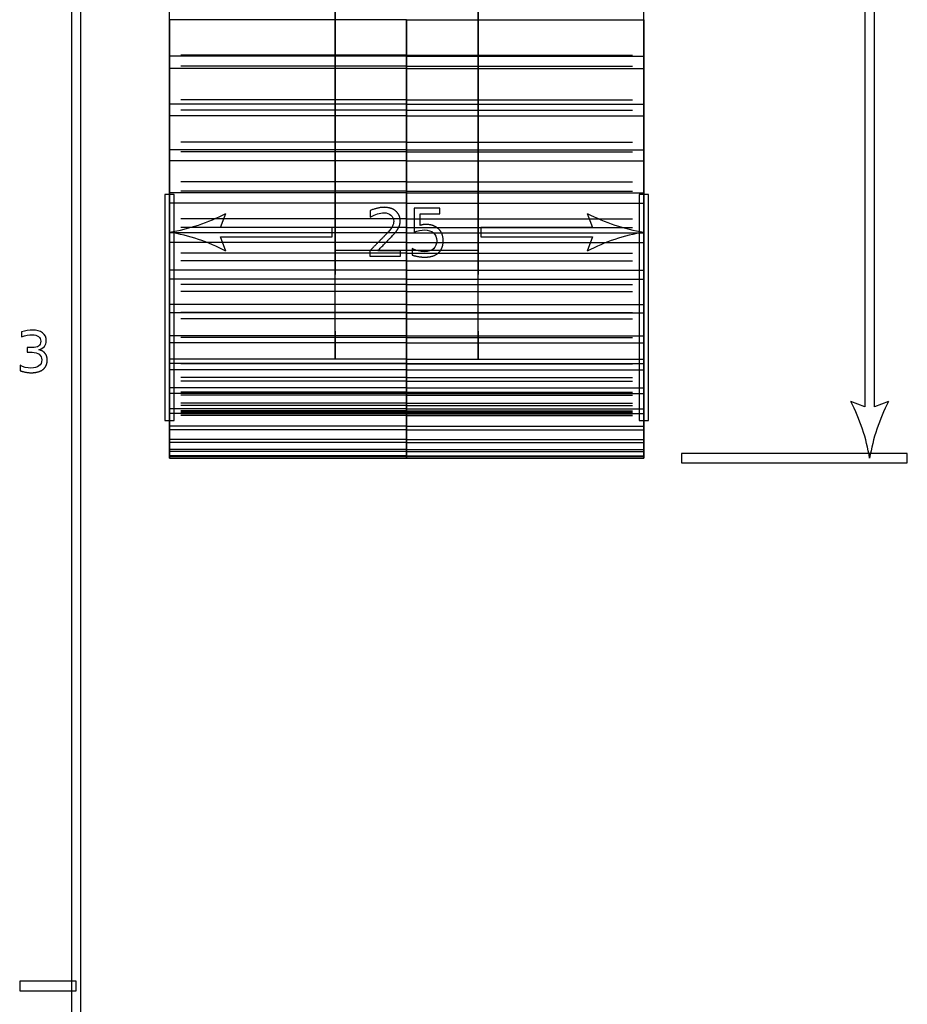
# Model space of a CAD drawing. Header units: millimetres. Extents: x -205 to 205, y -138 to 138.
# Tile 9 of 21: x -205 to -158, y -1 to 51. Entities that reach past the tile are written whole.
import ezdxf

# ---------------------------------------------------------------- set-up
doc = ezdxf.new("R2010")
doc.units = ezdxf.units.MM
doc.linetypes.add('ACAD_ISO02W100', pattern=[15, 12, -3])
doc.layers.add('不可见轮廓', color=7, linetype='ACAD_ISO02W100')
doc.layers.add('可见轮廓', color=7, linetype='Continuous')

msp = doc.modelspace()

# ---------------------------------------------------------------- linework, layer by layer
at = {"layer": '不可见轮廓'}
for p, q in [((-184.447, 51.346), (-197.047, 51.346)), ((-184.447, 51.346), (-171.847, 51.346)), ((-184.447, 49.464), (-197.047, 49.464)), ((-184.447, 49.464), (-197.047, 49.464)), ((-184.447, 49.402), (-197.047, 49.402)), ((-184.447, 49.464), (-171.847, 49.464)), ((-184.447, 49.464), (-171.847, 49.464)), ((-184.447, 49.402), (-171.847, 49.402)), ((-184.447, 48.882), (-197.047, 48.882)), ((-184.447, 48.882), (-197.047, 48.882)), ((-184.447, 48.749), (-197.047, 48.749)), ((-184.447, 48.882), (-171.847, 48.882)), ((-184.447, 48.882), (-171.847, 48.882)), ((-184.447, 48.749), (-171.847, 48.749)), ((-184.447, 47.089), (-197.047, 47.089)), ((-184.447, 47.089), (-197.047, 47.089)), ((-184.447, 47.089), (-171.847, 47.089)), ((-184.447, 47.089), (-171.847, 47.089)), ((-184.447, 46.855), (-197.047, 46.855)), ((-184.447, 46.855), (-171.847, 46.855)), ((-184.447, 46.537), (-197.047, 46.537)), ((-184.447, 46.537), (-197.047, 46.537)), ((-184.447, 46.233), (-197.047, 46.233)), ((-184.447, 46.537), (-171.847, 46.537)), ((-184.447, 46.537), (-171.847, 46.537)), ((-184.447, 46.233), (-171.847, 46.233)), ((-184.447, 44.841), (-197.047, 44.841)), ((-184.447, 44.841), (-197.047, 44.841)), ((-184.447, 44.841), (-171.847, 44.841)), ((-184.447, 44.841), (-171.847, 44.841)), ((-184.447, 44.435), (-197.047, 44.435)), ((-184.447, 44.32), (-197.047, 44.32)), ((-184.447, 44.32), (-197.047, 44.32)), ((-184.447, 44.435), (-171.847, 44.435)), ((-184.447, 44.32), (-171.847, 44.32)), ((-184.447, 44.32), (-171.847, 44.32)), ((-184.447, 43.846), (-197.047, 43.846)), ((-184.447, 43.846), (-171.847, 43.846)), ((-184.447, 42.728), (-197.047, 42.728)), ((-184.447, 42.728), (-197.047, 42.728)), ((-184.447, 42.728), (-171.847, 42.728)), ((-184.447, 42.728), (-171.847, 42.728)), ((-184.447, 42.241), (-197.047, 42.241)), ((-184.447, 42.241), (-197.047, 42.241)), ((-184.447, 42.151), (-197.047, 42.151)), ((-184.447, 42.241), (-171.847, 42.241)), ((-184.447, 42.241), (-171.847, 42.241)), ((-184.447, 42.151), (-171.847, 42.151)), ((-184.447, 41.599), (-197.047, 41.599)), ((-184.447, 41.599), (-171.847, 41.599)), ((-184.447, 40.758), (-197.047, 40.758)), ((-184.447, 40.758), (-197.047, 40.758)), ((-184.447, 40.306), (-197.047, 40.306)), ((-184.447, 40.306), (-197.047, 40.306)), ((-184.447, 40.758), (-171.847, 40.758)), ((-184.447, 40.758), (-171.847, 40.758)), ((-184.447, 40.306), (-171.847, 40.306)), ((-184.447, 40.306), (-171.847, 40.306)), ((-184.447, 40.014), (-197.047, 40.014)), ((-184.447, 40.014), (-171.847, 40.014)), ((-184.447, 39.499), (-197.047, 39.499)), ((-184.447, 39.499), (-171.847, 39.499)), ((-184.447, 38.939), (-197.047, 38.939)), ((-184.447, 38.939), (-197.047, 38.939)), ((-188.247, 39.097), (-180.647, 39.097)), ((-184.447, 38.939), (-171.847, 38.939)), ((-184.447, 38.939), (-171.847, 38.939)), ((-184.447, 38.525), (-197.047, 38.525)), ((-184.447, 38.525), (-197.047, 38.525)), ((-184.447, 38.525), (-171.847, 38.525)), ((-184.447, 38.525), (-171.847, 38.525)), ((-184.447, 38.03), (-197.047, 38.03)), ((-184.447, 38.03), (-171.847, 38.03)), ((-184.447, 37.555), (-197.047, 37.555)), ((-184.447, 37.279), (-197.047, 37.279)), ((-184.447, 37.279), (-197.047, 37.279)), ((-184.447, 37.555), (-171.847, 37.555)), ((-184.447, 37.279), (-171.847, 37.279)), ((-184.447, 37.279), (-171.847, 37.279)), ((-184.447, 36.904), (-197.047, 36.904)), ((-184.447, 36.904), (-197.047, 36.904)), ((-184.447, 36.904), (-171.847, 36.904)), ((-184.447, 36.904), (-171.847, 36.904)), ((-184.447, 36.208), (-197.047, 36.208)), ((-184.447, 36.208), (-171.847, 36.208)), ((-184.447, 35.783), (-197.047, 35.783)), ((-184.447, 35.783), (-197.047, 35.783)), ((-184.447, 35.776), (-197.047, 35.776)), ((-184.447, 35.783), (-171.847, 35.783)), ((-184.447, 35.783), (-171.847, 35.783)), ((-184.447, 35.776), (-171.847, 35.776)), ((-184.447, 35.449), (-197.047, 35.449)), ((-184.447, 35.449), (-197.047, 35.449)), ((-184.447, 35.449), (-171.847, 35.449)), ((-184.447, 35.449), (-171.847, 35.449)), ((-184.447, 34.555), (-197.047, 34.555)), ((-184.447, 34.555), (-171.847, 34.555)), ((-184.447, 34.458), (-197.047, 34.458)), ((-184.447, 34.458), (-197.047, 34.458)), ((-184.447, 34.167), (-197.047, 34.167)), ((-184.447, 34.166), (-197.047, 34.166)), ((-184.447, 34.166), (-197.047, 34.166)), ((-184.447, 34.458), (-171.847, 34.458)), ((-184.447, 34.458), (-171.847, 34.458)), ((-184.447, 34.167), (-171.847, 34.167)), ((-184.447, 34.166), (-171.847, 34.166)), ((-184.447, 34.166), (-171.847, 34.166)), ((-184.447, 33.309), (-197.047, 33.309)), ((-184.447, 33.309), (-197.047, 33.309)), ((-188.247, 33.301), (-197.047, 33.301)), ((-184.447, 33.078), (-197.047, 33.078)), ((-184.447, 33.06), (-197.047, 33.06)), ((-184.447, 33.06), (-197.047, 33.06)), ((-184.447, 33.309), (-171.847, 33.309)), ((-184.447, 33.309), (-171.847, 33.309)), ((-184.447, 33.078), (-171.847, 33.078)), ((-184.447, 33.06), (-171.847, 33.06)), ((-184.447, 33.06), (-171.847, 33.06)), ((-180.647, 33.301), (-171.847, 33.301)), ((-184.447, 32.735), (-197.047, 32.735)), ((-184.447, 32.735), (-171.847, 32.735)), ((-184.447, 32.341), (-197.047, 32.341)), ((-184.447, 32.341), (-197.047, 32.341)), ((-184.447, 32.135), (-197.047, 32.135)), ((-184.447, 32.135), (-197.047, 32.135)), ((-184.447, 32.341), (-171.847, 32.341)), ((-184.447, 32.341), (-171.847, 32.341)), ((-184.447, 32.135), (-171.847, 32.135)), ((-184.447, 32.135), (-171.847, 32.135)), ((-184.447, 31.783), (-197.047, 31.783)), ((-184.447, 31.557), (-197.047, 31.557)), ((-184.447, 31.557), (-197.047, 31.557)), ((-184.447, 31.485), (-197.047, 31.485)), ((-184.447, 31.396), (-197.047, 31.396)), ((-184.447, 31.396), (-197.047, 31.396)), ((-184.447, 31.783), (-171.847, 31.783)), ((-184.447, 31.557), (-171.847, 31.557)), ((-184.447, 31.557), (-171.847, 31.557)), ((-184.447, 31.485), (-171.847, 31.485)), ((-184.447, 31.396), (-171.847, 31.396)), ((-184.447, 31.396), (-171.847, 31.396)), ((-184.447, 30.96), (-197.047, 30.96)), ((-184.447, 30.96), (-197.047, 30.96)), ((-184.447, 30.96), (-171.847, 30.96)), ((-184.447, 30.96), (-171.847, 30.96)), ((-184.447, 30.845), (-197.047, 30.845)), ((-184.447, 30.845), (-197.047, 30.845)), ((-184.447, 30.674), (-197.047, 30.674)), ((-184.447, 30.554), (-197.047, 30.554)), ((-184.447, 30.554), (-197.047, 30.554)), ((-184.447, 30.484), (-197.047, 30.484)), ((-184.447, 30.484), (-197.047, 30.484)), ((-184.447, 30.424), (-197.047, 30.424)), ((-184.447, 30.845), (-171.847, 30.845)), ((-184.447, 30.845), (-171.847, 30.845)), ((-184.447, 30.674), (-171.847, 30.674)), ((-184.447, 30.554), (-171.847, 30.554)), ((-184.447, 30.554), (-171.847, 30.554)), ((-184.447, 30.484), (-171.847, 30.484)), ((-184.447, 30.484), (-171.847, 30.484)), ((-184.447, 30.424), (-171.847, 30.424)), ((-184.447, 30.338), (-197.047, 30.338)), ((-184.447, 30.338), (-197.047, 30.338)), ((-184.447, 30.315), (-197.047, 30.315)), ((-184.447, 30.315), (-197.047, 30.315)), ((-184.447, 30.338), (-171.847, 30.338)), ((-184.447, 30.338), (-171.847, 30.338)), ((-184.447, 30.315), (-171.847, 30.315)), ((-184.447, 30.315), (-171.847, 30.315)), ((-184.447, 29.755), (-197.047, 29.755)), ((-184.447, 29.555), (-197.047, 29.555)), ((-184.447, 29.755), (-171.847, 29.755)), ((-184.447, 29.555), (-171.847, 29.555)), ((-184.447, 29.032), (-197.047, 29.032)), ((-184.447, 28.88), (-197.047, 28.88)), ((-184.447, 29.032), (-171.847, 29.032)), ((-184.447, 28.88), (-171.847, 28.88)), ((-184.447, 28.506), (-197.047, 28.506)), ((-184.447, 28.404), (-197.047, 28.404)), ((-184.447, 28.506), (-171.847, 28.506)), ((-184.447, 28.404), (-171.847, 28.404)), ((-184.447, 28.179), (-197.047, 28.179)), ((-184.447, 28.128), (-197.047, 28.128)), ((-184.447, 28.053), (-197.047, 28.053)), ((-184.447, 28.179), (-171.847, 28.179)), ((-184.447, 28.128), (-171.847, 28.128)), ((-184.447, 28.053), (-171.847, 28.053))]:
    msp.add_line(p, q, dxfattribs=at)
for points, degree in [([(-197.047, 33.301), (-197.047, 34.448), (-197.047, 37.832), (-197.047, 43.282), (-197.047, 50.527), (-197.047, 59.201), (-197.047, 68.871), (-197.047, 79.051), (-197.047, 89.232), (-197.047, 98.901), (-197.047, 107.576), (-197.047, 114.82), (-197.047, 120.271), (-197.047, 123.654), (-197.047, 124.801)], 1), ([(-197.047, 124.801), (-197.047, 123.654), (-197.047, 120.271), (-197.047, 114.82), (-197.047, 107.576), (-197.047, 98.901), (-197.047, 89.232), (-197.047, 79.051), (-197.047, 68.871), (-197.047, 59.201), (-197.047, 50.527), (-197.047, 43.282), (-197.047, 37.832), (-197.047, 34.448), (-197.047, 33.301)], 1), ([(-188.247, 33.301), (-188.247, 34.448), (-188.247, 37.832), (-188.247, 43.282), (-188.247, 50.527), (-188.247, 59.201), (-188.247, 68.871), (-188.247, 79.051), (-188.247, 89.232), (-188.247, 98.901), (-188.247, 107.576), (-188.247, 114.82), (-188.247, 120.271), (-188.247, 123.654), (-188.247, 124.801)], 1), ([(-188.247, 124.801), (-188.247, 123.654), (-188.247, 120.271), (-188.247, 114.82), (-188.247, 107.576), (-188.247, 98.901), (-188.247, 89.232), (-188.247, 79.051), (-188.247, 68.871), (-188.247, 59.201), (-188.247, 50.527), (-188.247, 43.282), (-188.247, 37.832), (-188.247, 34.448), (-188.247, 33.301)], 1), ([(-180.647, 33.301), (-180.647, 34.448), (-180.647, 37.832), (-180.647, 43.282), (-180.647, 50.527), (-180.647, 59.201), (-180.647, 68.871), (-180.647, 79.051), (-180.647, 89.232), (-180.647, 98.901), (-180.647, 107.576), (-180.647, 114.82), (-180.647, 120.271), (-180.647, 123.654), (-180.647, 124.801)], 1), ([(-180.647, 124.801), (-180.647, 123.654), (-180.647, 120.271), (-180.647, 114.82), (-180.647, 107.576), (-180.647, 98.901), (-180.647, 89.232), (-180.647, 79.051), (-180.647, 68.871), (-180.647, 59.201), (-180.647, 50.527), (-180.647, 43.282), (-180.647, 37.832), (-180.647, 34.448), (-180.647, 33.301)], 1), ([(-171.847, 33.301), (-171.847, 34.448), (-171.847, 37.832), (-171.847, 43.282), (-171.847, 50.527), (-171.847, 59.201), (-171.847, 68.871), (-171.847, 79.051), (-171.847, 89.232), (-171.847, 98.901), (-171.847, 107.576), (-171.847, 114.82), (-171.847, 120.271), (-171.847, 123.654), (-171.847, 124.801)], 1), ([(-171.847, 124.801), (-171.847, 123.654), (-171.847, 120.271), (-171.847, 114.82), (-171.847, 107.576), (-171.847, 98.901), (-171.847, 89.232), (-171.847, 79.051), (-171.847, 68.871), (-171.847, 59.201), (-171.847, 50.527), (-171.847, 43.282), (-171.847, 37.832), (-171.847, 34.448), (-171.847, 33.301)], 1), ([(-188.247, 39.097), (-188.247, 39.304), (-188.247, 39.917), (-188.247, 40.903), (-188.247, 42.214), (-188.247, 43.784), (-188.247, 45.534), (-188.247, 47.376), (-188.247, 49.219), (-188.247, 50.968), (-188.247, 52.538), (-188.247, 53.849), (-188.247, 54.836), (-188.247, 55.448), (-188.247, 55.656)], 1), ([(-188.247, 55.656), (-188.247, 55.448), (-188.247, 54.836), (-188.247, 53.849), (-188.247, 52.538), (-188.247, 50.968), (-188.247, 49.219), (-188.247, 47.376), (-188.247, 45.534), (-188.247, 43.784), (-188.247, 42.214), (-188.247, 40.903), (-188.247, 39.917), (-188.247, 39.304), (-188.247, 39.097)], 1), ([(-180.647, 39.097), (-180.647, 39.304), (-180.647, 39.917), (-180.647, 40.903), (-180.647, 42.214), (-180.647, 43.784), (-180.647, 45.534), (-180.647, 47.376), (-180.647, 49.219), (-180.647, 50.968), (-180.647, 52.538), (-180.647, 53.849), (-180.647, 54.836), (-180.647, 55.448), (-180.647, 55.656)], 1), ([(-180.647, 55.656), (-180.647, 55.448), (-180.647, 54.836), (-180.647, 53.849), (-180.647, 52.538), (-180.647, 50.968), (-180.647, 49.219), (-180.647, 47.376), (-180.647, 45.534), (-180.647, 43.784), (-180.647, 42.214), (-180.647, 40.903), (-180.647, 39.917), (-180.647, 39.304), (-180.647, 39.097)], 1), ([(-197.047, 51.346), (-197.047, 51.955)], 1), ([(-171.847, 51.346), (-171.847, 51.955)], 1), ([(-197.047, 49.402), (-197.047, 50.08), (-197.047, 50.734), (-197.047, 51.346)], 3), ([(-184.447, 49.402), (-184.447, 50.08), (-184.447, 50.734), (-184.447, 51.346)], 3), ([(-171.847, 49.402), (-171.847, 50.08), (-171.847, 50.734), (-171.847, 51.346)], 3), ([(-197.047, 49.464), (-197.047, 48.882)], 1), ([(-197.047, 48.749), (-197.047, 48.936), (-197.047, 49.167), (-197.047, 49.464)], 3), ([(-197.047, 48.882), (-197.047, 49.464)], 1), ([(-197.047, 49.464), (-197.047, 49.167), (-197.047, 48.936), (-197.047, 48.749)], 3), ([(-197.047, 48.749), (-197.047, 49.402)], 1), ([(-184.447, 48.749), (-184.447, 48.936), (-184.447, 49.167), (-184.447, 49.464)], 3), ([(-184.447, 49.464), (-184.447, 49.167), (-184.447, 48.936), (-184.447, 48.749)], 3), ([(-171.847, 49.464), (-171.847, 48.882)], 1), ([(-171.847, 48.749), (-171.847, 48.936), (-171.847, 49.167), (-171.847, 49.464)], 3), ([(-171.847, 48.882), (-171.847, 49.464)], 1), ([(-171.847, 49.464), (-171.847, 49.167), (-171.847, 48.936), (-171.847, 48.749)], 3), ([(-171.847, 48.749), (-171.847, 49.402)], 1), ([(-197.047, 48.882), (-197.047, 48.749)], 1), ([(-197.047, 46.855), (-197.047, 47.557), (-197.047, 48.24), (-197.047, 48.882)], 3), ([(-184.447, 48.882), (-184.447, 48.749)], 1), ([(-184.447, 46.855), (-184.447, 47.557), (-184.447, 48.24), (-184.447, 48.882)], 3), ([(-171.847, 48.882), (-171.847, 48.749)], 1), ([(-171.847, 46.855), (-171.847, 47.557), (-171.847, 48.24), (-171.847, 48.882)], 3), ([(-197.047, 47.089), (-197.047, 46.537)], 1), ([(-197.047, 46.233), (-197.047, 46.581), (-197.047, 47.089)], 2), ([(-197.047, 46.537), (-197.047, 47.089)], 1), ([(-197.047, 47.089), (-197.047, 46.581), (-197.047, 46.233)], 2), ([(-184.447, 46.233), (-184.447, 46.581), (-184.447, 47.089)], 2), ([(-184.447, 47.089), (-184.447, 46.581), (-184.447, 46.233)], 2), ([(-171.847, 47.089), (-171.847, 46.537)], 1), ([(-171.847, 46.233), (-171.847, 46.581), (-171.847, 47.089)], 2), ([(-171.847, 46.537), (-171.847, 47.089)], 1), ([(-171.847, 47.089), (-171.847, 46.581), (-171.847, 46.233)], 2), ([(-197.047, 46.233), (-197.047, 46.542), (-197.047, 46.855)], 2), ([(-171.847, 46.233), (-171.847, 46.542), (-171.847, 46.855)], 2), ([(-197.047, 46.537), (-197.047, 46.233)], 1), ([(-197.047, 44.435), (-197.047, 45.527), (-197.047, 46.537)], 2), ([(-184.447, 46.537), (-184.447, 46.233)], 1), ([(-184.447, 44.435), (-184.447, 45.527), (-184.447, 46.537)], 2), ([(-171.847, 46.537), (-171.847, 46.233)], 1), ([(-171.847, 44.435), (-171.847, 45.527), (-171.847, 46.537)], 2), ([(-197.047, 44.841), (-197.047, 44.32)], 1), ([(-197.047, 43.846), (-197.047, 44.266), (-197.047, 44.841)], 2), ([(-197.047, 44.32), (-197.047, 44.841)], 1), ([(-197.047, 44.841), (-197.047, 44.266), (-197.047, 43.846)], 2), ([(-184.447, 43.846), (-184.447, 44.266), (-184.447, 44.841)], 2), ([(-184.447, 44.841), (-184.447, 44.266), (-184.447, 43.846)], 2), ([(-171.847, 44.841), (-171.847, 44.32)], 1), ([(-171.847, 43.846), (-171.847, 44.266), (-171.847, 44.841)], 2), ([(-171.847, 44.32), (-171.847, 44.841)], 1), ([(-171.847, 44.841), (-171.847, 44.266), (-171.847, 43.846)], 2), ([(-197.047, 43.846), (-197.047, 44.138), (-197.047, 44.435)], 2), ([(-197.047, 44.32), (-197.047, 44.086), (-197.047, 43.846)], 2), ([(-197.047, 42.151), (-197.047, 43.272), (-197.047, 44.32)], 2), ([(-184.447, 44.32), (-184.447, 44.086), (-184.447, 43.846)], 2), ([(-184.447, 42.151), (-184.447, 43.272), (-184.447, 44.32)], 2), ([(-171.847, 43.846), (-171.847, 44.138), (-171.847, 44.435)], 2), ([(-171.847, 44.32), (-171.847, 44.086), (-171.847, 43.846)], 2), ([(-171.847, 42.151), (-171.847, 43.272), (-171.847, 44.32)], 2), ([(-197.047, 42.728), (-197.047, 42.482), (-197.047, 42.241)], 2), ([(-197.047, 41.599), (-197.047, 42.088), (-197.047, 42.728)], 2), ([(-197.047, 42.241), (-197.047, 42.482), (-197.047, 42.728)], 2), ([(-197.047, 42.728), (-197.047, 42.088), (-197.047, 41.599)], 2), ([(-184.447, 41.599), (-184.447, 42.088), (-184.447, 42.728)], 2), ([(-184.447, 42.728), (-184.447, 42.088), (-184.447, 41.599)], 2), ([(-171.847, 42.728), (-171.847, 42.482), (-171.847, 42.241)], 2), ([(-171.847, 41.599), (-171.847, 42.088), (-171.847, 42.728)], 2), ([(-171.847, 42.241), (-171.847, 42.482), (-171.847, 42.728)], 2), ([(-171.847, 42.728), (-171.847, 42.088), (-171.847, 41.599)], 2), ([(-197.047, 42.241), (-197.047, 41.923), (-197.047, 41.599)], 2), ([(-197.047, 40.014), (-197.047, 41.158), (-197.047, 42.241)], 2), ([(-197.047, 41.599), (-197.047, 41.873), (-197.047, 42.151)], 2), ([(-184.447, 42.241), (-184.447, 41.923), (-184.447, 41.599)], 2), ([(-184.447, 40.014), (-184.447, 41.158), (-184.447, 42.241)], 2), ([(-171.847, 42.241), (-171.847, 41.923), (-171.847, 41.599)], 2), ([(-171.847, 40.014), (-171.847, 41.158), (-171.847, 42.241)], 2), ([(-171.847, 41.599), (-171.847, 41.873), (-171.847, 42.151)], 2), ([(-197.047, 40.758), (-197.047, 40.53), (-197.047, 40.306)], 2), ([(-197.047, 39.499), (-197.047, 40.056), (-197.047, 40.758)], 2), ([(-197.047, 40.306), (-197.047, 40.53), (-197.047, 40.758)], 2), ([(-197.047, 40.758), (-197.047, 40.056), (-197.047, 39.499)], 2), ([(-197.047, 40.306), (-197.047, 39.907), (-197.047, 39.499)], 2), ([(-197.047, 38.03), (-197.047, 39.194), (-197.047, 40.306)], 2), ([(-184.447, 39.499), (-184.447, 40.056), (-184.447, 40.758)], 2), ([(-184.447, 40.758), (-184.447, 40.056), (-184.447, 39.499)], 2), ([(-184.447, 40.306), (-184.447, 39.907), (-184.447, 39.499)], 2), ([(-184.447, 38.03), (-184.447, 39.194), (-184.447, 40.306)], 2), ([(-171.847, 40.758), (-171.847, 40.53), (-171.847, 40.306)], 2), ([(-171.847, 39.499), (-171.847, 40.056), (-171.847, 40.758)], 2), ([(-171.847, 40.306), (-171.847, 40.53), (-171.847, 40.758)], 2), ([(-171.847, 40.758), (-171.847, 40.056), (-171.847, 39.499)], 2), ([(-171.847, 40.306), (-171.847, 39.907), (-171.847, 39.499)], 2), ([(-171.847, 38.03), (-171.847, 39.194), (-171.847, 40.306)], 2), ([(-197.047, 39.499), (-197.047, 39.754), (-197.047, 40.014)], 2), ([(-171.847, 39.499), (-171.847, 39.754), (-171.847, 40.014)], 2), ([(-197.047, 38.939), (-197.047, 38.73), (-197.047, 38.525)], 2), ([(-197.047, 37.555), (-197.047, 38.177), (-197.047, 38.939)], 2), ([(-197.047, 38.525), (-197.047, 38.73), (-197.047, 38.939)], 2), ([(-197.047, 38.939), (-197.047, 38.177), (-197.047, 37.555)], 2), ([(-184.447, 37.555), (-184.447, 38.177), (-184.447, 38.939)], 2), ([(-184.447, 38.939), (-184.447, 38.177), (-184.447, 37.555)], 2), ([(-171.847, 38.939), (-171.847, 38.73), (-171.847, 38.525)], 2), ([(-171.847, 37.555), (-171.847, 38.177), (-171.847, 38.939)], 2), ([(-171.847, 38.525), (-171.847, 38.73), (-171.847, 38.939)], 2), ([(-171.847, 38.939), (-171.847, 38.177), (-171.847, 37.555)], 2), ([(-197.047, 38.525), (-197.047, 38.045), (-197.047, 37.555)], 2), ([(-197.047, 36.208), (-197.047, 37.387), (-197.047, 38.525)], 2), ([(-184.447, 38.525), (-184.447, 38.045), (-184.447, 37.555)], 2), ([(-184.447, 36.208), (-184.447, 37.387), (-184.447, 38.525)], 2), ([(-171.847, 38.525), (-171.847, 38.045), (-171.847, 37.555)], 2), ([(-171.847, 36.208), (-171.847, 37.387), (-171.847, 38.525)], 2), ([(-197.047, 37.555), (-197.047, 37.79), (-197.047, 38.03)], 2), ([(-171.847, 37.555), (-171.847, 37.79), (-171.847, 38.03)], 2), ([(-197.047, 37.279), (-197.047, 37.089), (-197.047, 36.904)], 2), ([(-197.047, 35.776), (-197.047, 36.46), (-197.047, 37.279)], 2), ([(-197.047, 36.904), (-197.047, 37.089), (-197.047, 37.279)], 2), ([(-197.047, 37.279), (-197.047, 36.46), (-197.047, 35.776)], 2), ([(-184.447, 35.776), (-184.447, 36.46), (-184.447, 37.279)], 2), ([(-184.447, 37.279), (-184.447, 36.46), (-184.447, 35.776)], 2), ([(-171.847, 37.279), (-171.847, 37.089), (-171.847, 36.904)], 2), ([(-171.847, 35.776), (-171.847, 36.46), (-171.847, 37.279)], 2), ([(-171.847, 36.904), (-171.847, 37.089), (-171.847, 37.279)], 2), ([(-171.847, 37.279), (-171.847, 36.46), (-171.847, 35.776)], 2), ([(-197.047, 36.904), (-197.047, 36.344), (-197.047, 35.776)], 2), ([(-197.047, 34.555), (-197.047, 35.745), (-197.047, 36.904)], 2), ([(-184.447, 36.904), (-184.447, 36.344), (-184.447, 35.776)], 2), ([(-184.447, 34.555), (-184.447, 35.745), (-184.447, 36.904)], 2), ([(-171.847, 36.904), (-171.847, 36.344), (-171.847, 35.776)], 2), ([(-171.847, 34.555), (-171.847, 35.745), (-171.847, 36.904)], 2), ([(-197.047, 35.776), (-197.047, 35.989), (-197.047, 36.208)], 2), ([(-171.847, 35.776), (-171.847, 35.989), (-171.847, 36.208)], 2), ([(-197.047, 35.783), (-197.047, 35.613), (-197.047, 35.449)], 2), ([(-197.047, 34.167), (-197.047, 34.912), (-197.047, 35.783)], 2), ([(-197.047, 35.449), (-197.047, 35.613), (-197.047, 35.783)], 2), ([(-197.047, 35.783), (-197.047, 34.912), (-197.047, 34.167)], 2), ([(-184.447, 34.167), (-184.447, 34.912), (-184.447, 35.783)], 2), ([(-184.447, 35.783), (-184.447, 34.912), (-184.447, 34.167)], 2), ([(-171.847, 35.783), (-171.847, 35.613), (-171.847, 35.449)], 2), ([(-171.847, 34.167), (-171.847, 34.912), (-171.847, 35.783)], 2), ([(-171.847, 35.449), (-171.847, 35.613), (-171.847, 35.783)], 2), ([(-171.847, 35.783), (-171.847, 34.912), (-171.847, 34.167)], 2), ([(-197.047, 35.449), (-197.047, 34.812), (-197.047, 34.167)], 2), ([(-197.047, 33.078), (-197.047, 34.274), (-197.047, 35.449)], 2), ([(-184.447, 35.449), (-184.447, 34.812), (-184.447, 34.167)], 2), ([(-184.447, 33.078), (-184.447, 34.274), (-184.447, 35.449)], 2), ([(-171.847, 35.449), (-171.847, 34.812), (-171.847, 34.167)], 2), ([(-171.847, 33.078), (-171.847, 34.274), (-171.847, 35.449)], 2), ([(-197.047, 34.167), (-197.047, 34.358), (-197.047, 34.555)], 2), ([(-171.847, 34.167), (-171.847, 34.358), (-171.847, 34.555)], 2), ([(-197.047, 34.458), (-197.047, 34.309), (-197.047, 34.166)], 2), ([(-197.047, 32.735), (-197.047, 33.537), (-197.047, 34.458)], 2), ([(-197.047, 34.166), (-197.047, 34.309), (-197.047, 34.458)], 2), ([(-197.047, 34.458), (-197.047, 33.537), (-197.047, 32.735)], 2), ([(-197.047, 34.166), (-197.047, 33.453), (-197.047, 32.735)], 2), ([(-197.047, 31.783), (-197.047, 32.979), (-197.047, 34.166)], 2), ([(-184.447, 32.735), (-184.447, 33.537), (-184.447, 34.458)], 2), ([(-184.447, 34.458), (-184.447, 33.537), (-184.447, 32.735)], 2), ([(-184.447, 34.166), (-184.447, 33.453), (-184.447, 32.735)], 2), ([(-184.447, 31.783), (-184.447, 32.979), (-184.447, 34.166)], 2), ([(-171.847, 34.458), (-171.847, 34.309), (-171.847, 34.166)], 2), ([(-171.847, 32.735), (-171.847, 33.537), (-171.847, 34.458)], 2), ([(-171.847, 34.166), (-171.847, 34.309), (-171.847, 34.458)], 2), ([(-171.847, 34.458), (-171.847, 33.537), (-171.847, 32.735)], 2), ([(-171.847, 34.166), (-171.847, 33.453), (-171.847, 32.735)], 2), ([(-171.847, 31.783), (-171.847, 32.979), (-171.847, 34.166)], 2), ([(-197.047, 33.309), (-197.047, 33.182), (-197.047, 33.06)], 2), ([(-197.047, 31.485), (-197.047, 32.342), (-197.047, 33.309)], 2), ([(-197.047, 33.06), (-197.047, 33.182), (-197.047, 33.309)], 2), ([(-197.047, 33.309), (-197.047, 32.342), (-197.047, 31.485)], 2), ([(-197.047, 32.735), (-197.047, 32.904), (-197.047, 33.078)], 2), ([(-197.047, 33.06), (-197.047, 31.485)], 1), ([(-197.047, 30.674), (-197.047, 33.06)], 1), ([(-184.447, 31.485), (-184.447, 32.342), (-184.447, 33.309)], 2), ([(-184.447, 33.309), (-184.447, 32.342), (-184.447, 31.485)], 2), ([(-184.447, 33.06), (-184.447, 31.485)], 1), ([(-184.447, 30.674), (-184.447, 33.06)], 1), ([(-171.847, 33.309), (-171.847, 33.182), (-171.847, 33.06)], 2), ([(-171.847, 31.485), (-171.847, 32.342), (-171.847, 33.309)], 2), ([(-171.847, 33.06), (-171.847, 33.182), (-171.847, 33.309)], 2), ([(-171.847, 33.309), (-171.847, 32.342), (-171.847, 31.485)], 2), ([(-171.847, 32.735), (-171.847, 32.904), (-171.847, 33.078)], 2), ([(-171.847, 33.06), (-171.847, 31.485)], 1), ([(-171.847, 30.674), (-171.847, 33.06)], 1), ([(-197.047, 32.341), (-197.047, 32.236), (-197.047, 32.135)], 2), ([(-197.047, 30.424), (-197.047, 31.331), (-197.047, 32.341)], 2), ([(-197.047, 32.135), (-197.047, 32.236), (-197.047, 32.341)], 2), ([(-197.047, 32.341), (-197.047, 31.331), (-197.047, 30.424)], 2), ([(-197.047, 32.135), (-197.047, 31.277), (-197.047, 30.424)], 2), ([(-197.047, 29.755), (-197.047, 30.939), (-197.047, 32.135)], 2), ([(-184.447, 30.424), (-184.447, 31.331), (-184.447, 32.341)], 2), ([(-184.447, 32.341), (-184.447, 31.331), (-184.447, 30.424)], 2), ([(-184.447, 32.135), (-184.447, 31.277), (-184.447, 30.424)], 2), ([(-184.447, 29.755), (-184.447, 30.939), (-184.447, 32.135)], 2), ([(-171.847, 32.341), (-171.847, 32.236), (-171.847, 32.135)], 2), ([(-171.847, 30.424), (-171.847, 31.331), (-171.847, 32.341)], 2), ([(-171.847, 32.135), (-171.847, 32.236), (-171.847, 32.341)], 2), ([(-171.847, 32.341), (-171.847, 31.331), (-171.847, 30.424)], 2), ([(-171.847, 32.135), (-171.847, 31.277), (-171.847, 30.424)], 2), ([(-171.847, 29.755), (-171.847, 30.939), (-171.847, 32.135)], 2), ([(-197.047, 31.485), (-197.047, 31.631), (-197.047, 31.783)], 2), ([(-197.047, 31.557), (-197.047, 31.474), (-197.047, 31.396)], 2), ([(-197.047, 29.555), (-197.047, 30.509), (-197.047, 31.557)], 2), ([(-197.047, 31.396), (-197.047, 31.474), (-197.047, 31.557)], 2), ([(-197.047, 31.557), (-197.047, 30.509), (-197.047, 29.555)], 2), ([(-197.047, 31.396), (-197.047, 30.469), (-197.047, 29.555)], 2), ([(-197.047, 29.032), (-197.047, 30.203), (-197.047, 31.396)], 2), ([(-184.447, 29.555), (-184.447, 30.509), (-184.447, 31.557)], 2), ([(-184.447, 31.557), (-184.447, 30.509), (-184.447, 29.555)], 2), ([(-184.447, 31.396), (-184.447, 30.469), (-184.447, 29.555)], 2), ([(-184.447, 29.032), (-184.447, 30.203), (-184.447, 31.396)], 2), ([(-171.847, 31.485), (-171.847, 31.631), (-171.847, 31.783)], 2), ([(-171.847, 31.557), (-171.847, 31.474), (-171.847, 31.396)], 2), ([(-171.847, 29.555), (-171.847, 30.509), (-171.847, 31.557)], 2), ([(-171.847, 31.396), (-171.847, 31.474), (-171.847, 31.557)], 2), ([(-171.847, 31.557), (-171.847, 30.509), (-171.847, 29.555)], 2), ([(-171.847, 31.396), (-171.847, 30.469), (-171.847, 29.555)], 2), ([(-171.847, 29.032), (-171.847, 30.203), (-171.847, 31.396)], 2), ([(-197.047, 30.96), (-197.047, 30.9), (-197.047, 30.845)], 2), ([(-197.047, 28.88), (-197.047, 29.878), (-197.047, 30.96)], 2), ([(-197.047, 30.845), (-197.047, 30.9), (-197.047, 30.96)], 2), ([(-197.047, 30.96), (-197.047, 29.878), (-197.047, 28.88)], 2), ([(-184.447, 28.88), (-184.447, 29.878), (-184.447, 30.96)], 2), ([(-184.447, 30.96), (-184.447, 29.878), (-184.447, 28.88)], 2), ([(-171.847, 30.96), (-171.847, 30.9), (-171.847, 30.845)], 2), ([(-171.847, 28.88), (-171.847, 29.878), (-171.847, 30.96)], 2), ([(-171.847, 30.845), (-171.847, 30.9), (-171.847, 30.96)], 2), ([(-171.847, 30.96), (-171.847, 29.878), (-171.847, 28.88)], 2), ([(-197.047, 30.845), (-197.047, 29.851), (-197.047, 28.88)], 2), ([(-197.047, 28.506), (-197.047, 29.659), (-197.047, 30.845)], 2), ([(-197.047, 30.424), (-197.047, 30.546), (-197.047, 30.674)], 2), ([(-197.047, 30.554), (-197.047, 30.516), (-197.047, 30.484)], 2), ([(-197.047, 28.404), (-197.047, 29.442), (-197.047, 30.554)], 2), ([(-197.047, 30.484), (-197.047, 30.516), (-197.047, 30.554)], 2), ([(-197.047, 30.554), (-197.047, 29.442), (-197.047, 28.404)], 2), ([(-197.047, 30.484), (-197.047, 29.427), (-197.047, 28.404)], 2), ([(-197.047, 28.179), (-197.047, 29.309), (-197.047, 30.484)], 2), ([(-184.447, 30.845), (-184.447, 29.851), (-184.447, 28.88)], 2), ([(-184.447, 28.506), (-184.447, 29.659), (-184.447, 30.845)], 2), ([(-184.447, 28.404), (-184.447, 29.442), (-184.447, 30.554)], 2), ([(-184.447, 30.554), (-184.447, 29.442), (-184.447, 28.404)], 2), ([(-184.447, 30.484), (-184.447, 29.427), (-184.447, 28.404)], 2), ([(-184.447, 28.179), (-184.447, 29.309), (-184.447, 30.484)], 2), ([(-171.847, 30.845), (-171.847, 29.851), (-171.847, 28.88)], 2), ([(-171.847, 28.506), (-171.847, 29.659), (-171.847, 30.845)], 2), ([(-171.847, 30.424), (-171.847, 30.546), (-171.847, 30.674)], 2), ([(-171.847, 30.554), (-171.847, 30.516), (-171.847, 30.484)], 2), ([(-171.847, 28.404), (-171.847, 29.442), (-171.847, 30.554)], 2), ([(-171.847, 30.484), (-171.847, 30.516), (-171.847, 30.554)], 2), ([(-171.847, 30.554), (-171.847, 29.442), (-171.847, 28.404)], 2), ([(-171.847, 30.484), (-171.847, 29.427), (-171.847, 28.404)], 2), ([(-171.847, 28.179), (-171.847, 29.309), (-171.847, 30.484)], 2), ([(-197.047, 30.338), (-197.047, 30.324), (-197.047, 30.315)], 2), ([(-197.047, 28.128), (-197.047, 29.201), (-197.047, 30.338)], 2), ([(-197.047, 30.315), (-197.047, 30.324), (-197.047, 30.338)], 2), ([(-197.047, 30.338), (-197.047, 29.201), (-197.047, 28.128)], 2), ([(-197.047, 30.315), (-197.047, 29.196), (-197.047, 28.128)], 2), ([(-197.047, 28.053), (-197.047, 29.157), (-197.047, 30.315)], 2), ([(-184.447, 28.128), (-184.447, 29.201), (-184.447, 30.338)], 2), ([(-184.447, 30.338), (-184.447, 29.201), (-184.447, 28.128)], 2), ([(-184.447, 30.315), (-184.447, 29.196), (-184.447, 28.128)], 2), ([(-184.447, 28.053), (-184.447, 29.157), (-184.447, 30.315)], 2), ([(-171.847, 30.338), (-171.847, 30.324), (-171.847, 30.315)], 2), ([(-171.847, 28.128), (-171.847, 29.201), (-171.847, 30.338)], 2), ([(-171.847, 30.315), (-171.847, 30.324), (-171.847, 30.338)], 2), ([(-171.847, 30.338), (-171.847, 29.201), (-171.847, 28.128)], 2), ([(-171.847, 30.315), (-171.847, 29.196), (-171.847, 28.128)], 2), ([(-171.847, 28.053), (-171.847, 29.157), (-171.847, 30.315)], 2), ([(-197.047, 29.555), (-197.047, 29.652), (-197.047, 29.755)], 2), ([(-171.847, 29.555), (-171.847, 29.652), (-171.847, 29.755)], 2), ([(-197.047, 28.88), (-197.047, 28.953), (-197.047, 29.032)], 2), ([(-171.847, 28.88), (-171.847, 28.953), (-171.847, 29.032)], 2), ([(-197.047, 28.404), (-197.047, 28.452), (-197.047, 28.506)], 2), ([(-171.847, 28.404), (-171.847, 28.452), (-171.847, 28.506)], 2), ([(-197.047, 28.128), (-197.047, 28.15), (-197.047, 28.179)], 2), ([(-197.047, 28.051), (-197.047, 28.053)], 1), ([(-171.847, 28.128), (-171.847, 28.15), (-171.847, 28.179)], 2), ([(-171.847, 28.051), (-171.847, 28.053)], 1)]:
    msp.add_open_spline(points, degree=degree, dxfattribs=at)
at = {"layer": '可见轮廓'}
for p, q in [((-202.25, 134.917), (-202.25, -134.917)), ((-201.75, -134.417), (-201.75, 134.417)), ((-160.097, 74.078), (-160.097, 30.77)), ((-159.597, 30.77), (-159.597, 74.078)), ((-184.447, 51.346), (-197.047, 51.346)), ((-184.447, 51.346), (-171.847, 51.346)), ((-184.447, 49.402), (-197.047, 49.402)), ((-184.447, 49.402), (-171.847, 49.402)), ((-184.447, 48.749), (-197.047, 48.749)), ((-184.447, 48.749), (-171.847, 48.749)), ((-184.447, 46.855), (-197.047, 46.855)), ((-184.447, 46.855), (-171.847, 46.855)), ((-184.447, 46.233), (-197.047, 46.233)), ((-184.447, 46.233), (-171.847, 46.233)), ((-184.447, 44.435), (-197.047, 44.435)), ((-184.447, 44.435), (-171.847, 44.435)), ((-184.447, 43.846), (-197.047, 43.846)), ((-184.447, 43.846), (-171.847, 43.846)), ((-197.297, 42.051), (-197.297, 30.051)), ((-196.797, 42.051), (-197.297, 42.051)), ((-184.447, 42.151), (-197.047, 42.151)), ((-196.797, 30.051), (-196.797, 42.051)), ((-184.447, 42.151), (-171.847, 42.151)), ((-172.097, 42.051), (-172.097, 30.051)), ((-171.597, 42.051), (-172.097, 42.051)), ((-171.597, 30.051), (-171.597, 42.051)), ((-184.447, 41.599), (-197.047, 41.599)), ((-184.447, 41.599), (-171.847, 41.599)), ((-194.328, 40.301), (-194.047, 41.051)), ((-186.375, 41.206), (-186.375, 40.857)), ((-184.044, 41.329), (-184.044, 40.047)), ((-182.689, 41.329), (-184.044, 41.329)), ((-183.728, 41.038), (-182.689, 41.038)), ((-183.728, 40.413), (-183.728, 41.038)), ((-182.689, 41.038), (-182.689, 41.329)), ((-174.847, 41.051), (-174.566, 40.301)), ((-188.393, 40.301), (-194.328, 40.301)), ((-188.393, 39.801), (-188.393, 40.301)), ((-174.566, 40.301), (-180.501, 40.301)), ((-180.501, 40.301), (-180.501, 39.801)), ((-184.447, 40.014), (-197.047, 40.014)), ((-194.047, 39.051), (-194.328, 39.801)), ((-194.328, 39.801), (-188.393, 39.801)), ((-184.447, 40.014), (-171.847, 40.014)), ((-180.501, 39.801), (-174.566, 39.801)), ((-174.566, 39.801), (-174.847, 39.051)), ((-184.447, 39.499), (-197.047, 39.499)), ((-184.447, 39.499), (-171.847, 39.499)), ((-186.393, 39.068), (-186.393, 38.777)), ((-186.393, 38.777), (-184.772, 38.777)), ((-184.772, 39.068), (-185.977, 39.068)), ((-184.772, 38.777), (-184.772, 39.068)), ((-184.152, 39.184), (-184.152, 38.837)), ((-184.447, 38.03), (-197.047, 38.03)), ((-184.447, 38.03), (-171.847, 38.03)), ((-184.447, 37.555), (-197.047, 37.555)), ((-184.447, 37.555), (-171.847, 37.555)), ((-184.447, 36.208), (-197.047, 36.208)), ((-184.447, 36.208), (-171.847, 36.208)), ((-184.447, 35.776), (-197.047, 35.776)), ((-184.447, 35.776), (-171.847, 35.776)), ((-204.91, 34.761), (-204.91, 34.497)), ((-184.447, 34.555), (-197.047, 34.555)), ((-184.447, 34.555), (-171.847, 34.555)), ((-184.447, 34.167), (-197.047, 34.167)), ((-184.447, 34.167), (-171.847, 34.167)), ((-204.598, 33.919), (-204.598, 33.675)), ((-204.331, 33.919), (-204.598, 33.919)), ((-204.598, 33.675), (-204.343, 33.675)), ((-204.976, 32.98), (-204.976, 32.694)), ((-184.447, 33.078), (-197.047, 33.078)), ((-184.447, 33.078), (-171.847, 33.078)), ((-184.447, 32.735), (-197.047, 32.735)), ((-184.447, 32.735), (-171.847, 32.735)), ((-184.447, 31.783), (-197.047, 31.783)), ((-184.447, 31.485), (-197.047, 31.485)), ((-184.447, 31.783), (-171.847, 31.783)), ((-184.447, 31.485), (-171.847, 31.485)), ((-160.097, 30.77), (-160.847, 31.051)), ((-158.847, 31.051), (-159.597, 30.77)), ((-184.447, 30.674), (-197.047, 30.674)), ((-184.447, 30.424), (-197.047, 30.424)), ((-184.447, 30.674), (-171.847, 30.674)), ((-184.447, 30.424), (-171.847, 30.424)), ((-197.297, 30.051), (-196.797, 30.051)), ((-172.097, 30.051), (-171.597, 30.051)), ((-184.447, 29.755), (-197.047, 29.755)), ((-184.447, 29.555), (-197.047, 29.555)), ((-184.447, 29.755), (-171.847, 29.755)), ((-184.447, 29.555), (-171.847, 29.555)), ((-184.447, 29.032), (-197.047, 29.032)), ((-184.447, 28.88), (-197.047, 28.88)), ((-184.447, 29.032), (-171.847, 29.032)), ((-184.447, 28.88), (-171.847, 28.88)), ((-184.447, 28.506), (-197.047, 28.506)), ((-184.447, 28.404), (-197.047, 28.404)), ((-184.447, 28.506), (-171.847, 28.506)), ((-184.447, 28.404), (-171.847, 28.404)), ((-157.847, 28.301), (-169.847, 28.301)), ((-169.847, 28.301), (-169.847, 27.801)), ((-157.847, 27.801), (-157.847, 28.301)), ((-184.447, 28.179), (-197.047, 28.179)), ((-184.447, 28.128), (-197.047, 28.128)), ((-184.447, 28.053), (-197.047, 28.053)), ((-197.047, 28.051), (-171.847, 28.051)), ((-184.447, 28.179), (-171.847, 28.179)), ((-184.447, 28.128), (-171.847, 28.128)), ((-184.447, 28.053), (-171.847, 28.053)), ((-169.847, 27.801), (-157.847, 27.801)), ((-202, 0.25), (-205, 0.25)), ((-205, 0.25), (-205, -0.25)), ((-202, -0.25), (-202, 0.25)), ((-205, -0.25), (-202, -0.25))]:
    msp.add_line(p, q, dxfattribs=at)
for centre, start, end in [((-198.714, 50.051), -80.5377, -62.5924), ((-170.18, 50.051), -117.4076, -99.4623), ((-198.714, 30.051), 62.5924, 80.5377), ((-170.18, 30.051), 99.4623, 117.4076), ((-169.847, 26.385), 9.4623, 27.4076), ((-149.847, 26.385), 152.5924, 170.5377)]:
    msp.add_arc(centre, 10.138, start, end, dxfattribs=at)
for points, degree in [([(-197.047, 51.346), (-197.047, 50.734), (-197.047, 50.08), (-197.047, 49.402)], 3), ([(-184.447, 51.346), (-184.447, 50.734), (-184.447, 50.08), (-184.447, 49.402)], 3), ([(-171.847, 51.346), (-171.847, 50.734), (-171.847, 50.08), (-171.847, 49.402)], 3), ([(-197.047, 49.402), (-197.047, 48.749)], 1), ([(-171.847, 49.402), (-171.847, 48.749)], 1), ([(-197.047, 48.749), (-197.047, 47.84), (-197.047, 46.855)], 2), ([(-184.447, 48.749), (-184.447, 47.84), (-184.447, 46.855)], 2), ([(-171.847, 48.749), (-171.847, 47.84), (-171.847, 46.855)], 2), ([(-197.047, 46.855), (-197.047, 46.542), (-197.047, 46.233)], 2), ([(-171.847, 46.855), (-171.847, 46.542), (-171.847, 46.233)], 2), ([(-197.047, 46.233), (-197.047, 45.361), (-197.047, 44.435)], 2), ([(-184.447, 46.233), (-184.447, 45.361), (-184.447, 44.435)], 2), ([(-171.847, 46.233), (-171.847, 45.361), (-171.847, 44.435)], 2), ([(-197.047, 44.435), (-197.047, 44.138), (-197.047, 43.846)], 2), ([(-171.847, 44.435), (-171.847, 44.138), (-171.847, 43.846)], 2), ([(-197.047, 43.846), (-197.047, 43.019), (-197.047, 42.151)], 2), ([(-184.447, 43.846), (-184.447, 43.019), (-184.447, 42.151)], 2), ([(-171.847, 43.846), (-171.847, 43.019), (-171.847, 42.151)], 2), ([(-197.047, 42.151), (-197.047, 41.873), (-197.047, 41.599)], 2), ([(-171.847, 42.151), (-171.847, 41.873), (-171.847, 41.599)], 2), ([(-197.047, 41.599), (-197.047, 40.82), (-197.047, 40.014)], 2), ([(-184.447, 41.599), (-184.447, 40.82), (-184.447, 40.014)], 2), ([(-171.847, 41.599), (-171.847, 40.82), (-171.847, 40.014)], 2), ([(-197.047, 40.014), (-197.047, 39.754), (-197.047, 39.499)], 2), ([(-185.977, 39.068), (-185.144, 39.918), (-185.06, 40.016)], 2), ([(-171.847, 40.014), (-171.847, 39.754), (-171.847, 39.499)], 2), ([(-197.047, 39.499), (-197.047, 38.773), (-197.047, 38.03)], 2), ([(-184.447, 39.499), (-184.447, 38.773), (-184.447, 38.03)], 2), ([(-171.847, 39.499), (-171.847, 38.773), (-171.847, 38.03)], 2), ([(-197.047, 38.03), (-197.047, 37.79), (-197.047, 37.555)], 2), ([(-171.847, 38.03), (-171.847, 37.79), (-171.847, 37.555)], 2), ([(-197.047, 37.555), (-197.047, 36.887), (-197.047, 36.208)], 2), ([(-184.447, 37.555), (-184.447, 36.887), (-184.447, 36.208)], 2), ([(-171.847, 37.555), (-171.847, 36.887), (-171.847, 36.208)], 2), ([(-197.047, 36.208), (-197.047, 35.989), (-197.047, 35.776)], 2), ([(-171.847, 36.208), (-171.847, 35.989), (-171.847, 35.776)], 2), ([(-197.047, 35.776), (-197.047, 35.168), (-197.047, 34.555)], 2), ([(-184.447, 35.776), (-184.447, 35.168), (-184.447, 34.555)], 2), ([(-171.847, 35.776), (-171.847, 35.168), (-171.847, 34.555)], 2), ([(-197.047, 34.555), (-197.047, 34.358), (-197.047, 34.167)], 2), ([(-171.847, 34.555), (-171.847, 34.358), (-171.847, 34.167)], 2), ([(-197.047, 34.167), (-197.047, 33.078)], 1), ([(-184.447, 34.167), (-184.447, 33.078)], 1), ([(-171.847, 34.167), (-171.847, 33.078)], 1), ([(-197.047, 33.078), (-197.047, 32.904), (-197.047, 32.735)], 2), ([(-171.847, 33.078), (-171.847, 32.904), (-171.847, 32.735)], 2), ([(-197.047, 32.735), (-197.047, 31.783)], 1), ([(-184.447, 32.735), (-184.447, 31.783)], 1), ([(-171.847, 32.735), (-171.847, 31.783)], 1), ([(-197.047, 31.783), (-197.047, 31.631), (-197.047, 31.485)], 2), ([(-197.047, 31.485), (-197.047, 30.674)], 1), ([(-184.447, 31.485), (-184.447, 30.674)], 1), ([(-171.847, 31.783), (-171.847, 31.631), (-171.847, 31.485)], 2), ([(-171.847, 31.485), (-171.847, 30.674)], 1), ([(-197.047, 30.674), (-197.047, 30.546), (-197.047, 30.424)], 2), ([(-197.047, 30.424), (-197.047, 29.755)], 1), ([(-184.447, 30.424), (-184.447, 29.755)], 1), ([(-171.847, 30.674), (-171.847, 30.546), (-171.847, 30.424)], 2), ([(-171.847, 30.424), (-171.847, 29.755)], 1), ([(-197.047, 29.755), (-197.047, 29.652), (-197.047, 29.555)], 2), ([(-197.047, 29.555), (-197.047, 29.032)], 1), ([(-184.447, 29.555), (-184.447, 29.032)], 1), ([(-171.847, 29.755), (-171.847, 29.652), (-171.847, 29.555)], 2), ([(-171.847, 29.555), (-171.847, 29.032)], 1), ([(-197.047, 29.032), (-197.047, 28.953), (-197.047, 28.88)], 2), ([(-197.047, 28.88), (-197.047, 28.506)], 1), ([(-184.447, 28.88), (-184.447, 28.506)], 1), ([(-171.847, 29.032), (-171.847, 28.953), (-171.847, 28.88)], 2), ([(-171.847, 28.88), (-171.847, 28.506)], 1), ([(-197.047, 28.506), (-197.047, 28.452), (-197.047, 28.404)], 2), ([(-197.047, 28.404), (-197.047, 28.179)], 1), ([(-184.447, 28.404), (-184.447, 28.179)], 1), ([(-171.847, 28.506), (-171.847, 28.452), (-171.847, 28.404)], 2), ([(-171.847, 28.404), (-171.847, 28.179)], 1), ([(-197.047, 28.179), (-197.047, 28.15), (-197.047, 28.128)], 2), ([(-197.047, 28.128), (-197.047, 28.053)], 1), ([(-197.047, 28.053), (-197.047, 28.051)], 1), ([(-184.447, 28.128), (-184.447, 28.053)], 1), ([(-171.847, 28.179), (-171.847, 28.15), (-171.847, 28.128)], 2), ([(-171.847, 28.128), (-171.847, 28.053)], 1), ([(-171.847, 28.053), (-171.847, 28.051)], 1)]:
    msp.add_open_spline(points, degree=degree, dxfattribs=at)
for points, degree, knots in [([(-185.06, 40.016), (-184.904, 40.208), (-184.845, 40.349), (-184.786, 40.49), (-184.786, 40.647), (-184.786, 40.978), (-185.022, 41.177), (-185.258, 41.375), (-185.654, 41.375), (-185.957, 41.374), (-186.375, 41.206)], 2, [0, 0, 0, 1, 1, 2, 2, 4.108696, 4.108696, 6.217391, 6.217391, 7.817091, 7.817091, 7.817091]), ([(-186.375, 40.857), (-186.101, 41.01), (-185.865, 41.084), (-185.647, 41.084), (-185.495, 41.084), (-185.371, 41.042), (-185.276, 40.956), (-185.181, 40.871), (-185.133, 40.76), (-185.133, 40.625), (-185.133, 40.541), (-185.155, 40.457), (-185.199, 40.371), (-185.243, 40.285), (-185.32, 40.18), (-185.43, 40.055)], 3, [0, 0, 0, 0, 2, 2, 2, 3.410526, 3.410526, 3.410526, 4.821053, 4.821053, 4.821053, 5.686333, 5.686333, 5.686333, 6.551614, 6.551614, 6.551614, 6.551614]), ([(-184.152, 38.837), (-183.799, 38.728), (-183.48, 38.728), (-183.014, 38.728), (-182.758, 38.956), (-182.501, 39.184), (-182.501, 39.596), (-182.501, 39.996), (-182.751, 40.23), (-183, 40.464), (-183.427, 40.464), (-183.578, 40.464), (-183.728, 40.413)], 2, [0, 0, 0, 2, 2, 4.904255, 4.904255, 7.808511, 7.808511, 10.62841, 10.62841, 13.448309, 13.448309, 14.440914, 14.440914, 14.440914]), ([(-185.43, 40.055), (-185.518, 39.956), (-185.857, 39.614), (-186.196, 39.271), (-186.393, 39.068)], 2, [0, 0, 0, 1, 1, 2, 2, 2]), ([(-184.044, 40.047), (-183.852, 40.134), (-183.673, 40.173), (-183.487, 40.173), (-183.29, 40.173), (-183.134, 40.122), (-183.019, 40.018), (-182.904, 39.914), (-182.846, 39.773), (-182.846, 39.596), (-182.846, 39.418), (-182.904, 39.277), (-183.019, 39.174), (-183.134, 39.07), (-183.29, 39.018), (-183.487, 39.018), (-183.732, 39.018), (-183.946, 39.072), (-184.152, 39.184)], 3, [0, 0, 0, 0, 2, 2, 2, 4.135802, 4.135802, 4.135802, 6.271605, 6.271605, 6.271605, 8.407407, 8.407407, 8.407407, 10.54321, 10.54321, 10.54321, 13.185185, 13.185185, 13.185185, 13.185185]), ([(-203.987, 33.807), (-203.733, 33.87), (-203.585, 34.048), (-203.587, 34.288), (-203.587, 34.462), (-203.653, 34.6), (-203.783, 34.702), (-203.914, 34.804), (-204.092, 34.855), (-204.317, 34.855), (-204.489, 34.855), (-204.687, 34.823), (-204.91, 34.761)], 3, [0, 0, 0, 0, 2, 2, 2, 3.435484, 3.435484, 3.435484, 4.870968, 4.870968, 4.870968, 5.981907, 5.981907, 5.981907, 5.981907]), ([(-204.91, 34.497), (-204.686, 34.572), (-204.506, 34.605), (-204.343, 34.606), (-204.195, 34.606), (-204.081, 34.576), (-204.001, 34.516), (-203.921, 34.455), (-203.882, 34.369), (-203.882, 34.257), (-203.88, 34.039), (-204.042, 33.918), (-204.331, 33.919)], 3, [0, 0, 0, 0, 2, 2, 2, 3.831325, 3.831325, 3.831325, 5.662651, 5.662651, 5.662651, 9.229754, 9.229754, 9.229754, 9.229754]), ([(-204.976, 32.694), (-204.666, 32.586), (-204.391, 32.586), (-203.981, 32.586), (-203.759, 32.763), (-203.536, 32.94), (-203.536, 33.264), (-203.536, 33.475), (-203.655, 33.618), (-203.775, 33.762), (-203.987, 33.807)], 2, [0, 0, 0, 2, 2, 4.978723, 4.978723, 7.957447, 7.957447, 9.898334, 9.898334, 11.839222, 11.839222, 11.839222]), ([(-204.343, 33.675), (-204.182, 33.675), (-204.056, 33.639), (-203.966, 33.566), (-203.875, 33.494), (-203.83, 33.393), (-203.83, 33.264), (-203.83, 33.124), (-203.879, 33.018), (-203.976, 32.944), (-204.073, 32.871), (-204.215, 32.835), (-204.4, 32.835), (-204.612, 32.834), (-204.813, 32.884), (-204.976, 32.98)], 3, [0, 0, 0, 0, 1, 1, 1, 2, 2, 2, 3.083333, 3.083333, 3.083333, 4.166667, 4.166667, 4.166667, 5.409649, 5.409649, 5.409649, 5.409649])]:
    msp.add_open_spline(points, degree=degree, knots=knots, dxfattribs=at)

doc.saveas('drawing.dxf')
